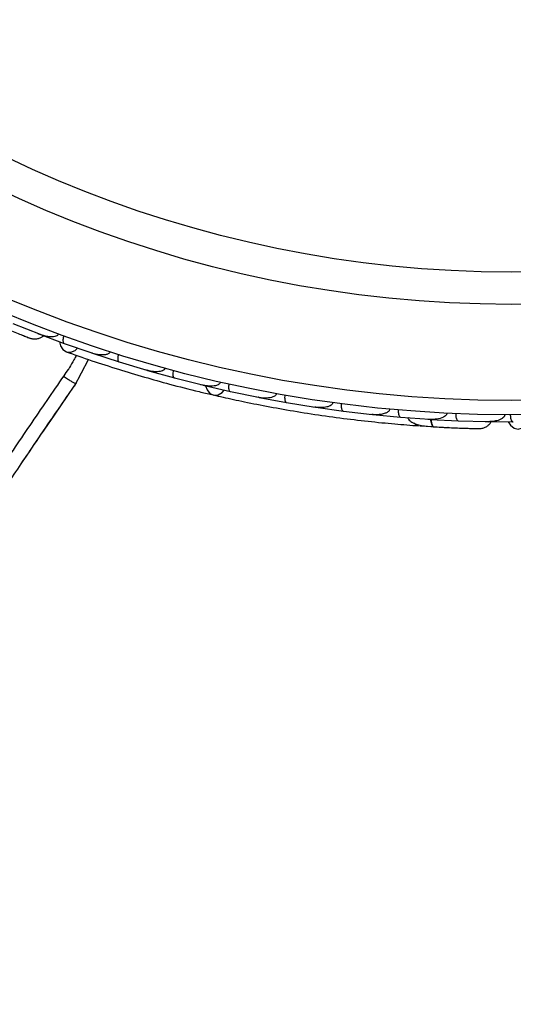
# Model space of a CAD drawing. Header units: millimetres. Extents: x 65 to 121, y 64 to 185.
# Tile 44 of 175: x 90.27 to 92, y 89.86 to 93.31. Entities that reach past the tile are written whole.
import ezdxf

# ---------------------------------------------------------------- set-up
doc = ezdxf.new("R2010")
doc.units = ezdxf.units.MM
doc.styles.add('SLDTEXTSTYLE0', font='TXT', dxfattribs={"width": 0.75})
doc.dimstyles.new('SLDDIMSTYLE2', dxfattribs={"dimtxt": 3.5, "dimasz": 3.302, "dimexe": 0, "dimexo": 0.0625, "dimgap": 0.875, "dimtad": 1, "dimlfac": 20, "dimrnd": 1e-09, "dimzin": 12, "dimdsep": 46, "dimtxsty": 'SLDTEXTSTYLE0', "dimsah": 1, "dimcen": 0.09, "dimadec": 0, "dimazin": 3, "dimtfac": 1, "dimtofl": 0, "dimtmove": 0, "dimatfit": 3, "dimfxl": 0, "dimfrac": 2, "dimtolj": 1, "dimtzin": 12, "dimarcsym": 0})

# ---------------------------------------------------------------- blocks, each defined once
blk = doc.blocks.new('_D_2')
at = {"color": 7, "linetype": 'Continuous', "lineweight": 18}
for p, q in [((85.6378, 104.0135), (117.2944, 104.0135)), ((116.2944, 104.0135), (116.2944, 64.0135)), ((85.6378, 64.0135), (117.2944, 64.0135))]:
    blk.add_line(p, q, dxfattribs=at)
for points in [[(116.2944, 104.0135), (115.7864, 100.7115), (116.8024, 100.7115)], [(116.2944, 64.0135), (116.8024, 67.3155), (115.7864, 67.3155)]]:
    blk.add_solid(points, dxfattribs=at)
at = {"color": 7, "linetype": 'Continuous', "lineweight": 18, "insert": (111.7827, 78.2428), "char_height": 3.5, "attachment_point": 1, "rotation": 90, "style": 'SLDTEXTSTYLE0'}
blk.add_mtext('800', dxfattribs=at)

msp = doc.modelspace()

# ---------------------------------------------------------------- linework, layer by layer
at = {"color": 7, "linetype": 'Continuous', "lineweight": 25}
for p, q in [((90.24723, 92.24351), (90.34209, 92.20617)), ((90.33422, 92.20869), (90.42693, 92.17407)), ((90.33685, 92.20823), (90.34222, 92.2061)), ((90.42697, 92.17414), (90.52319, 92.14084)), ((90.51658, 92.14312), (90.52287, 92.14093)), ((90.52572, 92.13957), (90.61929, 92.10919)), ((90.46322, 92.0247), (90.51227, 92.11775)), ((90.61933, 92.10926), (90.71637, 92.08038)), ((90.70926, 92.0825), (90.71609, 92.08045)), ((90.71894, 92.07923), (90.81331, 92.05312)), ((90.81335, 92.05319), (90.9112, 92.02869)), ((90.90384, 92.03053), (90.91099, 92.02872)), ((90.91381, 92.02766), (91.00898, 92.00576)), ((91.00901, 92.00583), (91.10767, 91.98567)), ((91.10026, 91.98718), (91.10752, 91.98568)), ((91.11031, 91.98476), (91.20628, 91.96705)), ((91.2063, 91.96712), (91.30577, 91.95129)), ((90.37191, 91.89294), (90.40996, 91.94894)), ((91.29856, 91.95244), (91.3057, 91.95128)), ((91.30845, 91.95049), (91.40521, 91.93698)), ((91.40523, 91.93705), (91.50556, 91.92556)), ((90.35622, 91.86993), (90.39161, 91.92212)), ((91.49867, 91.92635), (91.50559, 91.92554)), ((91.50823, 91.92489), (91.60578, 91.9156)), ((91.6058, 91.91567), (91.70689, 91.90857)), ((91.70059, 91.90901), (91.70697, 91.90854)), ((91.70966, 91.908), (91.80803, 91.90299)), ((91.80804, 91.90306), (91.90995, 91.90042)), ((91.90154, 91.90025), (91.91289, 91.89988)), ((91.90169, 91.90009), (92.00065, 91.89927)), ((91.90432, 91.90056), (91.9101, 91.9004)), ((91.67265, 91.88563), (91.71647, 91.88273))]:
    msp.add_line(p, q, dxfattribs=at)
at = {"color": 7, "linetype": 'Continuous', "lineweight": 25, "flags": 128}
for points in [[(90.41041, 92.17988), (90.4133, 92.16634), (90.42184, 92.1526), (90.43458, 92.14468), (90.44967, 92.14375), (90.46486, 92.14996), (90.47376, 92.15747)], [(90.9223, 92.02551), (90.92724, 92.01136), (90.93743, 91.99915), (90.95096, 91.99315), (90.96588, 91.99425), (90.98003, 92.00227), (90.98753, 92.01028)], [(91.98314, 91.89908), (91.99049, 91.88735), (92.00321, 91.87735), (92.0179, 91.87427), (92.03239, 91.87856), (92.04454, 91.88959), (92.05034, 91.89969)], [(91.77188, 91.87947), (91.77153, 91.8795), (91.77121, 91.87955)]]:
    msp.add_lwpolyline(points, dxfattribs=at)
at = {"color": 1, "linetype": 'Continuous', "lineweight": 25, "flags": 128}
msp.add_lwpolyline([(91.71058, 91.90822), (91.711, 91.90505), (91.71248, 91.89736), (91.71446, 91.89102), (91.71687, 91.88624), (91.71961, 91.88323), (91.72257, 91.8821)], dxfattribs=at)
at = {"color": 7, "linetype": 'Continuous', "lineweight": 25}
for centre, radius in [((91.99302, 96.49918), 4.575), ((91.99302, 96.49918), 4.525), ((91.99302, 96.49918), 4.188), ((91.99302, 96.49918), 4.075), ((84.37246, 83.57916), 7.35)]:
    msp.add_circle(centre, radius, dxfattribs=at)
for centre, radius, start, end in [((91.67229, 91.91099), 0.02567, 216.47692, 261.95668), ((84.37246, 83.57916), 7, 335.608272, 87.51161), ((84.37246, 83.57916), 6.80778, 335.727508, 87.403456)]:
    msp.add_arc(centre, radius, start, end, dxfattribs=at)
for points, knots in [([(90.15678, 92.25432), (90.16558, 92.25053), (90.18316, 92.24297), (90.21044, 92.23149), (90.23664, 92.22064), (90.26042, 92.21098), (90.28058, 92.2029), (90.29567, 92.19693), (90.30534, 92.19315), (90.3065, 92.19271), (90.30707, 92.19249)], [0, 0, 0, 0, 0.1253341, 0.2502351, 0.3757048, 0.5015073, 0.6270811, 0.7524027, 0.8783335, 1, 1, 1, 1]), ([(90.40708, 92.20786), (90.40693, 92.20748), (90.40639, 92.20607), (90.40458, 92.20352), (90.40029, 92.20032), (90.38971, 92.19685), (90.37476, 92.19714), (90.35752, 92.20038), (90.34711, 92.20372), (90.34194, 92.20571), (90.34187, 92.20573)], [0, 0, 0, 0, 0.0165279, 0.0607653, 0.1238722, 0.2334997, 0.5249132, 0.7588895, 0.9964268, 1, 1, 1, 1]), ([(90.28081, 92.20279), (90.28778, 92.20003), (90.30172, 92.1945), (90.30516, 92.1932), (90.30688, 92.19255)], [0, 0, 0, 0, 0.4997894, 1, 1, 1, 1]), ([(90.30698, 92.19252), (90.31105, 92.19147), (90.31901, 92.18942), (90.33112, 92.1901), (90.34174, 92.19331), (90.34967, 92.1969), (90.35298, 92.20034), (90.35393, 92.20132)], [0, 0, 0, 0, 0.25091, 0.490928, 0.714443, 0.9181712, 1, 1, 1, 1]), ([(90.42552, 92.20109), (90.42527, 92.20035), (90.42475, 92.19887), (90.42395, 92.19616), (90.42318, 92.19297), (90.4226, 92.18942), (90.42231, 92.18604), (90.42234, 92.18283), (90.42273, 92.17988), (90.4235, 92.17739), (90.42462, 92.17549), (90.42575, 92.17451), (90.42652, 92.17413), (90.42676, 92.17404), (90.4268, 92.17403)], [0, 0, 0, 0, 0.05724842, 0.11509415, 0.20904203, 0.30558239, 0.40216594, 0.50123511, 0.61187611, 0.72574823, 0.8366098, 0.95034008, 0.99348907, 1, 1, 1, 1]), ([(90.43355, 92.14503), (90.4626, 92.13479), (90.51787, 92.11532), (90.61216, 92.08478), (90.70419, 92.05703), (90.79933, 92.03058), (90.87869, 92.00998), (90.92937, 91.99831), (90.94406, 91.99493)], [0, 0, 0, 0, 0.2180556, 0.4147202, 0.5912036, 0.7489875, 0.9272426, 1, 1, 1, 1]), ([(90.58765, 92.14538), (90.58747, 92.14487), (90.58711, 92.14384), (90.5864, 92.14262), (90.58545, 92.14132), (90.58418, 92.14001), (90.58175, 92.13816), (90.57827, 92.13642), (90.57387, 92.13507), (90.56938, 92.13424), (90.56231, 92.13354), (90.55257, 92.13379), (90.54149, 92.13541), (90.53162, 92.1377), (90.52578, 92.13946), (90.52285, 92.14044), (90.52278, 92.14047)], [0, 0, 0, 0, 0.0217263, 0.0440717, 0.056601, 0.0870518, 0.1183672, 0.1825799, 0.2489896, 0.3133572, 0.3782152, 0.5548314, 0.7342426, 0.8650927, 0.9964288, 1, 1, 1, 1]), ([(90.5256, 92.13952), (90.52557, 92.13953), (90.52469, 92.13983), (90.52402, 92.14071), (90.52338, 92.14156)], [0, 0, 0, 0, 0.0365399, 1, 1, 1, 1]), ([(90.61667, 92.13612), (90.61661, 92.13591), (90.61577, 92.13322), (90.61456, 92.12791), (90.61398, 92.12081), (90.61465, 92.11461), (90.61649, 92.11068), (90.6183, 92.10941), (90.61915, 92.10914), (90.61918, 92.10913)], [0, 0, 0, 0, 0.0163611, 0.206885, 0.3985455, 0.5994314, 0.8309806, 0.9934816, 1, 1, 1, 1]), ([(90.4695, 92.13257), (90.46653, 92.12721), (90.45814, 92.11206), (90.44872, 92.09525), (90.44274, 92.08495), (90.44178, 92.08347), (90.44145, 92.08294)], [0, 0, 0, 0, 0.2846036, 0.8051268, 0.9314591, 1, 1, 1, 1]), ([(90.20472, 91.73574), (90.24367, 91.79339), (90.32241, 91.90994), (90.40149, 92.02487), (90.44145, 92.08294)], [0, 0, 0, 0, 0.4947124, 1, 1, 1, 1]), ([(90.78038, 92.08782), (90.78012, 92.08702), (90.77963, 92.08549), (90.77787, 92.08291), (90.77387, 92.0794), (90.76696, 92.07664), (90.75305, 92.07416), (90.73579, 92.07524), (90.72187, 92.0783), (90.71607, 92.07997), (90.716, 92.08)], [0, 0, 0, 0, 0.03361883, 0.0647198, 0.12594027, 0.25112806, 0.37546159, 0.73561596, 0.99641906, 1, 1, 1, 1]), ([(90.71885, 92.07917), (90.71881, 92.07918), (90.71792, 92.07944), (90.71721, 92.0803), (90.71653, 92.08112)], [0, 0, 0, 0, 0.0365645, 1, 1, 1, 1]), ([(90.80951, 92.07991), (90.80914, 92.07838), (90.80817, 92.07433), (90.80749, 92.06781), (90.80784, 92.06103), (90.80949, 92.05576), (90.81159, 92.05364), (90.81294, 92.05313), (90.8132, 92.05306), (90.81323, 92.05305)], [0, 0, 0, 0, 0.1157169, 0.3058088, 0.5011944, 0.7257089, 0.9503963, 0.9934905, 1, 1, 1, 1]), ([(90.0781, 91.45697), (90.10954, 91.50386), (90.1722, 91.59733), (90.30189, 91.79118), (90.40257, 91.93797), (90.46972, 92.03588)], [0, 0, 0, 0, 0.25113625, 0.50053742, 1, 1, 1, 1]), ([(90.4667, 92.03269), (90.46682, 92.03258), (90.46724, 92.03219), (90.46295, 92.03459), (90.45434, 92.03959), (90.44206, 92.04688), (90.43162, 92.05317), (90.42561, 92.05681), (90.42438, 92.05756), (90.42411, 92.05772)], [0, 0, 0, 0, 0.08128486, 0.29671117, 0.51222544, 0.72838167, 0.94452953, 0.98802706, 1, 1, 1, 1]), ([(90.97472, 92.03895), (90.97458, 92.03839), (90.97413, 92.03663), (90.97235, 92.03375), (90.96686, 92.02891), (90.95774, 92.02594), (90.93817, 92.02346), (90.9226, 92.02545), (90.91095, 92.02826), (90.91087, 92.02828)], [0, 0, 0, 0, 0.02335, 0.0734618, 0.134698, 0.325553, 0.4727956, 0.9964114, 1, 1, 1, 1]), ([(91.00402, 92.03236), (91.00372, 92.03081), (91.00292, 92.02672), (91.00253, 92.02018), (91.00318, 92.01341), (91.00507, 92.00823), (91.00726, 92.0062), (91.00864, 92.00575), (91.00889, 92.00569), (91.00893, 92.00568)], [0, 0, 0, 0, 0.1158119, 0.3058371, 0.5011744, 0.7257197, 0.95044, 0.9934949, 1, 1, 1, 1]), ([(90.91375, 92.02759), (90.91371, 92.02759), (90.9128, 92.02782), (90.91206, 92.02864), (90.91134, 92.02942)], [0, 0, 0, 0, 0.0365832, 1, 1, 1, 1]), ([(91.17066, 91.9987), (91.1706, 91.99838), (91.1704, 91.99731), (91.16951, 91.99499), (91.16725, 91.99195), (91.1618, 91.9878), (91.15351, 91.9848), (91.13472, 91.98164), (91.11921, 91.98293), (91.10747, 91.98523), (91.10739, 91.98524)], [0, 0, 0, 0, 0.01307317, 0.044023, 0.10022455, 0.16635662, 0.32972078, 0.47392312, 0.99641253, 1, 1, 1, 1]), ([(90.28009, 91.75789), (90.28854, 91.77044), (90.33994, 91.84675), (90.39303, 91.9242), (90.43738, 91.98892)], [0, 0, 0, 0, 0.1644886, 1, 1, 1, 1]), ([(90.94934, 91.99348), (90.97181, 91.98837), (91.01665, 91.97817), (91.10062, 91.9608), (91.19318, 91.94356), (91.29207, 91.92723), (91.39332, 91.91289), (91.49254, 91.901), (91.58707, 91.8917), (91.64167, 91.8876), (91.66898, 91.88555)], [0, 0, 0, 0, 0.1251424, 0.2497929, 0.374676, 0.4998622, 0.6249666, 0.7502587, 0.8750633, 1, 1, 1, 1]), ([(91.11029, 91.98467), (91.11026, 91.98468), (91.10934, 91.98486), (91.10856, 91.98565), (91.10781, 91.9864)], [0, 0, 0, 0, 0.036596, 1, 1, 1, 1]), ([(91.20019, 91.9934), (91.20015, 91.99318), (91.19968, 91.9904), (91.19918, 91.98498), (91.19954, 91.97786), (91.20103, 91.97181), (91.20338, 91.96815), (91.20535, 91.96713), (91.20623, 91.96697), (91.20626, 91.96696)], [0, 0, 0, 0, 0.0167419, 0.2070718, 0.3985504, 0.5993354, 0.8310375, 0.9934948, 1, 1, 1, 1]), ([(91.36819, 91.96705), (91.36818, 91.96698), (91.36803, 91.96573), (91.36718, 91.96308), (91.36413, 91.95906), (91.35618, 91.95363), (91.34233, 91.94998), (91.32434, 91.94884), (91.31189, 91.94989), (91.30562, 91.95083), (91.30554, 91.95084)], [0, 0, 0, 0, 0.0028352, 0.050977, 0.1103366, 0.2078119, 0.4531845, 0.7216401, 0.9964148, 1, 1, 1, 1]), ([(91.30847, 91.9504), (91.30843, 91.95041), (91.30751, 91.95055), (91.30669, 91.9513), (91.30591, 91.95202)], [0, 0, 0, 0, 0.036601, 1, 1, 1, 1]), ([(91.39802, 91.96304), (91.398, 91.96281), (91.39765, 91.96002), (91.39738, 91.95458), (91.39805, 91.94748), (91.3998, 91.9415), (91.40231, 91.93795), (91.40432, 91.93701), (91.4052, 91.93689), (91.40523, 91.93689)], [0, 0, 0, 0, 0.016652, 0.2070285, 0.3985507, 0.5993597, 0.831024, 0.9934916, 1, 1, 1, 1]), ([(91.56732, 91.94403), (91.56718, 91.94307), (91.56686, 91.94099), (91.56488, 91.93744), (91.56013, 91.93284), (91.54627, 91.92616), (91.52701, 91.92384), (91.51137, 91.92447), (91.50541, 91.9251), (91.50533, 91.92511)], [0, 0, 0, 0, 0.0388574, 0.084812, 0.162938, 0.3126958, 0.7369051, 0.9964149, 1, 1, 1, 1]), ([(91.59752, 91.94131), (91.59743, 91.93974), (91.59717, 91.93558), (91.59764, 91.92904), (91.59916, 91.92242), (91.6017, 91.91752), (91.60413, 91.9158), (91.60555, 91.91553), (91.60581, 91.91551), (91.60585, 91.9155)], [0, 0, 0, 0, 0.11561, 0.3057804, 0.50122242, 0.72569819, 0.95034449, 0.99348532, 1, 1, 1, 1]), ([(91.76806, 91.92972), (91.768, 91.92904), (91.76785, 91.92725), (91.76651, 91.92396), (91.76276, 91.91941), (91.7517, 91.9125), (91.73225, 91.90804), (91.71551, 91.90756), (91.70686, 91.90809), (91.70677, 91.9081)], [0, 0, 0, 0, 0.02738856, 0.07213853, 0.14188493, 0.26909457, 0.6203421, 0.99641921, 1, 1, 1, 1]), ([(91.50828, 91.92479), (91.50825, 91.9248), (91.50732, 91.9249), (91.50647, 91.92561), (91.50566, 91.9263)], [0, 0, 0, 0, 0.0365971, 1, 1, 1, 1]), ([(91.6304, 91.9141), (91.63144, 91.91216), (91.63488, 91.90576), (91.64934, 91.89466), (91.67823, 91.885), (91.7075, 91.88308), (91.72261, 91.88209)], [0, 0, 0, 0, 0.0722062, 0.2380923, 0.6065513, 1, 1, 1, 1]), ([(91.712, 91.90893), (91.71202, 91.9084), (91.71227, 91.90258), (91.71422, 91.89378), (91.71766, 91.88471), (91.72079, 91.88225), (91.72245, 91.88211), (91.72257, 91.8821)], [0, 0, 0, 0, 0.0316493, 0.3464731, 0.6613851, 0.9762941, 1, 1, 1, 1]), ([(91.79871, 91.92831), (91.79868, 91.92674), (91.79861, 91.92258), (91.79936, 91.91607), (91.80116, 91.90951), (91.80391, 91.90474), (91.8064, 91.90312), (91.80783, 91.90291), (91.80809, 91.9029), (91.80812, 91.9029)], [0, 0, 0, 0, 0.1153787, 0.305714, 0.5012752, 0.7256734, 0.9502371, 0.9934744, 1, 1, 1, 1]), ([(91.88163, 91.87558), (91.88581, 91.87599), (91.89399, 91.87679), (91.90514, 91.88156), (91.91402, 91.88822), (91.92024, 91.8943), (91.92218, 91.89866), (91.92273, 91.89991)], [0, 0, 0, 0, 0.25091, 0.490928, 0.714443, 0.9181712, 1, 1, 1, 1]), ([(91.97044, 91.92424), (91.97043, 91.92383), (91.97041, 91.92231), (91.96958, 91.9193), (91.96664, 91.91483), (91.95789, 91.90794), (91.94373, 91.90311), (91.92643, 91.90026), (91.9155, 91.89983), (91.90997, 91.89993), (91.90989, 91.89993)], [0, 0, 0, 0, 0.0165279, 0.0607653, 0.1238722, 0.2334997, 0.5249132, 0.7588895, 0.9964268, 1, 1, 1, 1]), ([(91.99009, 91.92418), (91.99013, 91.92261), (91.99023, 91.91845), (91.99125, 91.91198), (91.99332, 91.90551), (91.99626, 91.90085), (91.99881, 91.89933), (92.00025, 91.89919), (92.00051, 91.89919), (92.00054, 91.89919)], [0, 0, 0, 0, 0.1152798, 0.3056806, 0.5012898, 0.7256609, 0.9501956, 0.9934701, 1, 1, 1, 1]), ([(91.71935, 91.88228), (91.72891, 91.88174), (91.74801, 91.88064), (91.77758, 91.87918), (91.80591, 91.87795), (91.83156, 91.877), (91.85327, 91.87631), (91.86949, 91.87586), (91.87987, 91.87561), (91.88111, 91.8756), (91.88172, 91.87559)], [0, 0, 0, 0, 0.1253341, 0.2502351, 0.3757048, 0.5015073, 0.6270811, 0.7524027, 0.8783335, 1, 1, 1, 1]), ([(91.75425, 91.88037), (91.75435, 91.88036), (91.76026, 91.88001), (91.76613, 91.87974), (91.77189, 91.87947)], [0, 0, 0, 0, 0.0174037, 1, 1, 1, 1]), ([(91.85352, 91.87629), (91.86101, 91.87607), (91.87601, 91.87565), (91.87969, 91.8756), (91.88153, 91.87558)], [0, 0, 0, 0, 0.4997894, 1, 1, 1, 1])]:
    msp.add_open_spline(points, degree=3, knots=knots, dxfattribs=at)

# ---------------------------------------------------------------- dimensions: what is measured, and where the dimension line sits
at = {"color": 7, "linetype": 'Continuous', "lineweight": 18}
dim = msp.add_linear_dim(base=(116.29442, 64.01348), p1=(84.6378, 104.01348), p2=(84.6378, 64.01348), angle=90, dimstyle='SLDDIMSTYLE2', dxfattribs=at)
dim.commit()
dim.dimension.update_dxf_attribs({"geometry": '_D_2', "text_midpoint": (116.29442, 82.12194), "dimtype": 160})

doc.saveas('drawing.dxf')
